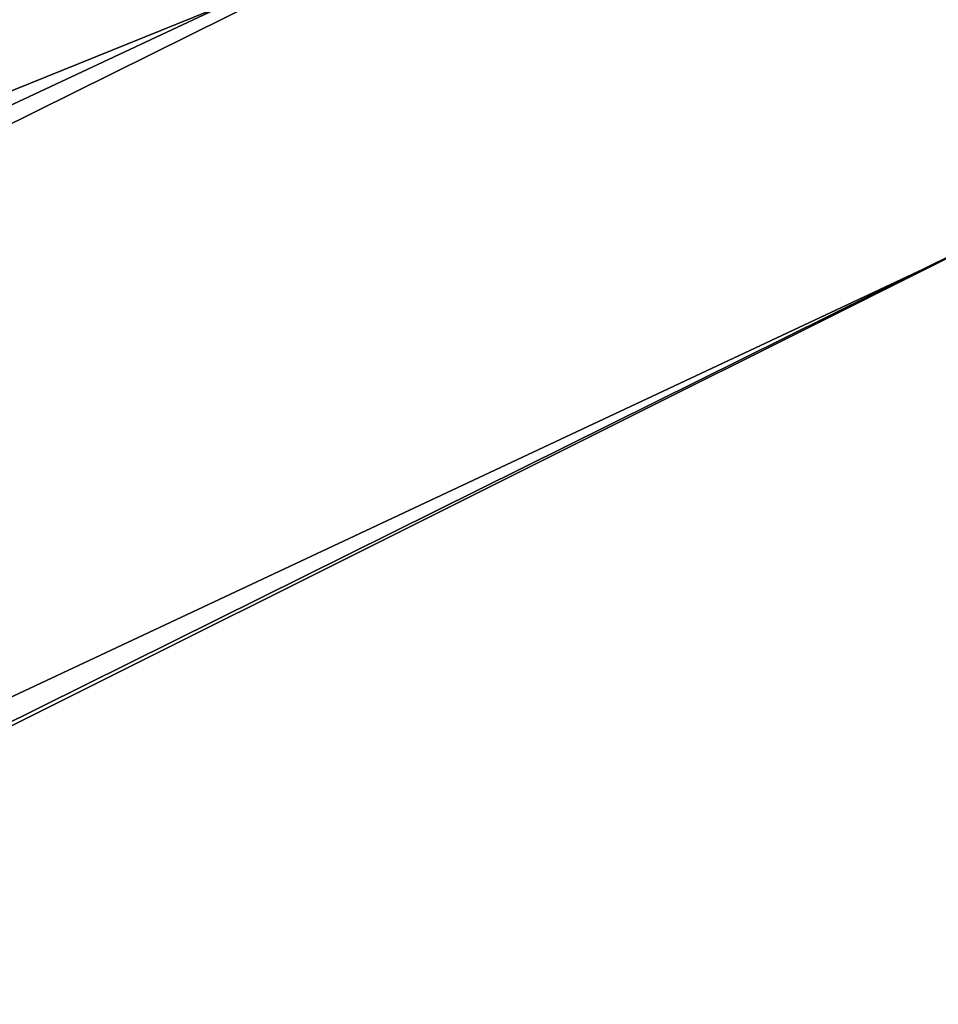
# Model space of a CAD drawing. Extents: x -91 to 91, y -91 to 262.
# Tile 145 of 256: x 25.01 to 27.57, y -59.13 to -56.38. Entities that reach past the tile are written whole.
import ezdxf

# ---------------------------------------------------------------- set-up
doc = ezdxf.new("R2010")
doc.units = 0
doc.header["$LTSCALE"] = 25.4
doc.layers.get('0').update_dxf_attribs({"linetype": 'CONTINUOUS'})

# ---------------------------------------------------------------- blocks, each defined once
blk = doc.blocks.new('ETE0_STL_1')
at = {"color": 0}
for p, q in [((23.8667, -57.2222, 159.5), (31.1315, -53.6174, 159.5)), ((31.1315, -53.6174, 169), (23.8667, -57.2222, 169)), ((31.1315, -53.6174, 169), (23.8667, -57.2222, 169)), ((23.8667, -57.2222, 159.5), (31.1315, -53.6174, 159.5)), ((29.9475, -54.2876, 330.5076), (22.6053, -57.7321, 330.5076)), ((22.6053, -57.7321, 321.0076), (29.9475, -54.2876, 321.0076)), ((22.6053, -57.7321, 321.0076), (29.9475, -54.2876, 321.0076)), ((29.9475, -54.2876, 330.5076), (22.6053, -57.7321, 330.5076)), ((24.6227, -58.5318, 158.5), (32.052, -54.8172, 158.5)), ((32.052, -54.8172, 159.5), (24.6227, -58.5318, 159.5)), ((24.6227, -58.5318, 158.5), (32.052, -54.8172, 158.5)), ((32.052, -54.8172, 159.5), (24.6227, -58.5318, 159.5)), ((31.8847, -54.9146, 159.5), (24.4441, -58.6066, 159.5)), ((24.4441, -58.6066, 169), (31.8847, -54.9146, 169)), ((31.8847, -54.9146, 159.5), (24.4441, -58.6066, 159.5)), ((24.4441, -58.6066, 169), (31.8847, -54.9146, 169)), ((23.1523, -59.1289, 330.5076), (30.672, -55.601, 330.5076)), ((30.672, -55.601, 321.0076), (23.1523, -59.1289, 321.0076)), ((23.1523, -59.1289, 330.5076), (30.672, -55.601, 330.5076)), ((30.672, -55.601, 321.0076), (23.1523, -59.1289, 321.0076)), ((19.4357, -58.8222, 327.5076), (26.9473, -55.7821, 327.5076)), ((26.9473, -55.7821, 328.5076), (19.4357, -58.8222, 328.5076)), ((19.4357, -58.8222, 327.5076), (26.9473, -55.7821, 327.5076)), ((26.9473, -55.7821, 328.5076), (19.4357, -58.8222, 328.5076))]:
    blk.add_line(p, q, dxfattribs=at)

msp = doc.modelspace()

# ---------------------------------------------------------------- block references
at = {"color": 253}
msp.add_blockref('ETE0_STL_1', (0, 0), dxfattribs=at)

doc.saveas('drawing.dxf')
